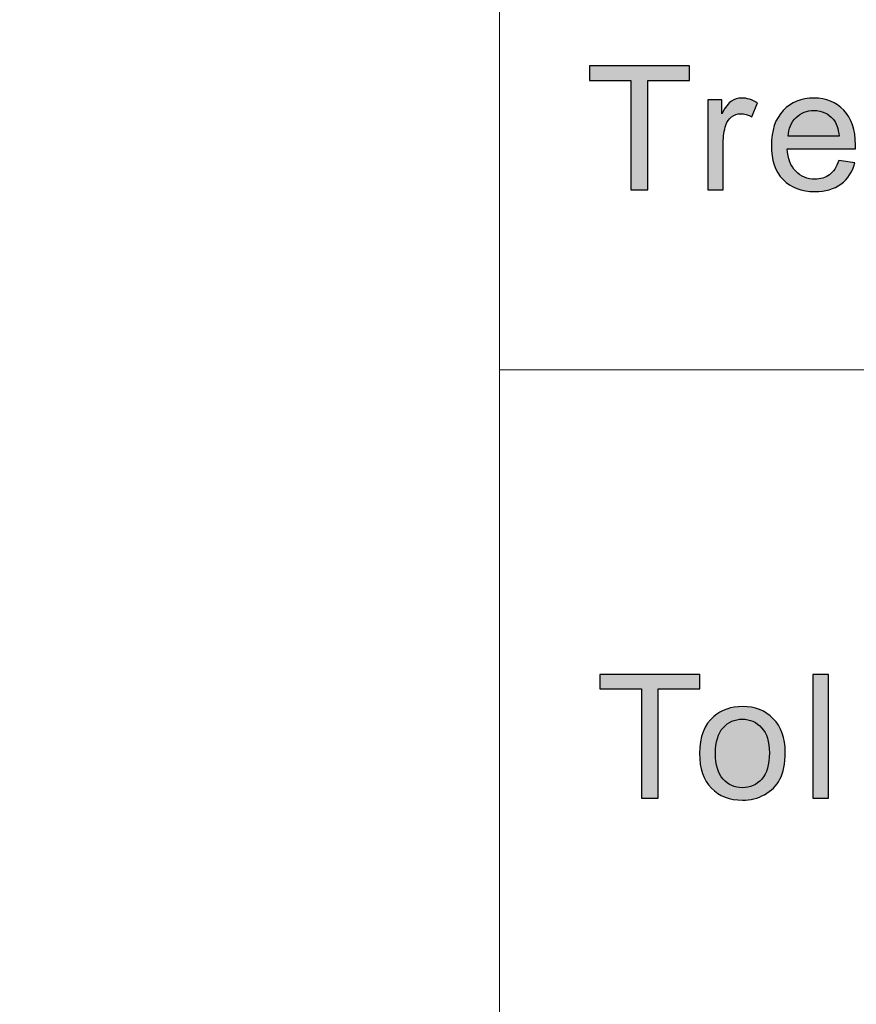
# Model space of a CAD drawing. Header units: millimetres. Extents: x -296 to 295, y -209 to 209.
# Tile 91 of 123: x 124 to 136, y -157 to -143. Entities that reach past the tile are written whole.
import ezdxf

# ---------------------------------------------------------------- set-up
doc = ezdxf.new("R2010")
doc.units = ezdxf.units.MM
doc.header["$MEASUREMENT"] = 0
doc.layers.add('layer 1', color=7, linetype='Continuous')

msp = doc.modelspace()

# ---------------------------------------------------------------- hatches: boundary and pattern name
at = {"layer": 'layer 1'}
h = msp.add_hatch(color=250, dxfattribs=at)
edge = h.paths.add_edge_path()
edge.add_spline(control_points=[(133.1563, -145.5147), (133.1563, -145.5147), (133.1563, -143.9618), (133.1563, -143.9618), (133.1563, -143.9618), (132.5652, -143.9618), (132.5652, -143.9618), (132.5652, -143.9618), (132.5652, -143.7554), (132.5652, -143.7554), (132.5652, -143.7554), (133.9854, -143.7554), (133.9854, -143.7554), (133.9854, -143.7554), (133.9854, -143.9618), (133.9854, -143.9618), (133.9854, -143.9618), (133.3942, -143.9618), (133.3942, -143.9618), (133.3942, -143.9618), (133.3942, -145.5147), (133.3942, -145.5147), (133.3942, -145.5147), (133.1563, -145.5147), (133.1563, -145.5147)], knot_values=[0, 0, 0, 0, 0.125, 0.125, 0.125, 0.25, 0.25, 0.25, 0.375, 0.375, 0.375, 0.5, 0.5, 0.5, 0.625, 0.625, 0.625, 0.75, 0.75, 0.75, 0.875, 0.875, 0.875, 1, 1, 1, 1], degree=3, periodic=1)
h = msp.add_hatch(color=250, dxfattribs=at)
edge = h.paths.add_edge_path()
edge.add_spline(control_points=[(134.2464, -145.5147), (134.2464, -145.5147), (134.2464, -144.2395), (134.2464, -144.2395), (134.2464, -144.2395), (134.4443, -144.2395), (134.4443, -144.2395), (134.4443, -144.2395), (134.4443, -144.4348), (134.4443, -144.4348), (134.4949, -144.3443), (134.5415, -144.2845), (134.5846, -144.2558), (134.6276, -144.2268), (134.6748, -144.2124), (134.726, -144.2124), (134.8004, -144.2124), (134.876, -144.2354), (134.9528, -144.2808), (134.9528, -144.2808), (134.8743, -144.4803), (134.8743, -144.4803), (134.8208, -144.4508), (134.7674, -144.436), (134.714, -144.436), (134.666, -144.436), (134.623, -144.4504), (134.585, -144.4786), (134.547, -144.5069), (134.5198, -144.5462), (134.5036, -144.5966), (134.479, -144.6731), (134.4668, -144.7571), (134.4668, -144.8484), (134.4668, -144.8484), (134.4668, -145.5147), (134.4668, -145.5147), (134.4668, -145.5147), (134.2464, -145.5147), (134.2464, -145.5147)], knot_values=[0, 0, 0, 0, 0.0769231, 0.0769231, 0.0769231, 0.1538462, 0.1538462, 0.1538462, 0.2307692, 0.2307692, 0.2307692, 0.3076923, 0.3076923, 0.3076923, 0.3846154, 0.3846154, 0.3846154, 0.4615385, 0.4615385, 0.4615385, 0.5384615, 0.5384615, 0.5384615, 0.6153846, 0.6153846, 0.6153846, 0.6923077, 0.6923077, 0.6923077, 0.7692308, 0.7692308, 0.7692308, 0.8461538, 0.8461538, 0.8461538, 0.9230769, 0.9230769, 0.9230769, 1, 1, 1, 1], degree=3, periodic=1)
h = msp.add_hatch(color=250, dxfattribs=at)
edge = h.paths.add_edge_path()
edge.add_spline(control_points=[(136.1088, -145.1019), (136.1088, -145.1019), (136.3367, -145.1314), (136.3367, -145.1314), (136.3013, -145.2612), (136.2349, -145.3624), (136.138, -145.434), (136.0411, -145.5057), (135.9176, -145.5417), (135.7669, -145.5417), (135.5774, -145.5417), (135.4271, -145.4844), (135.3161, -145.3697), (135.205, -145.2555), (135.1495, -145.0945), (135.1495, -144.8877), (135.1495, -144.674), (135.2055, -144.5077), (135.3177, -144.3898), (135.43, -144.2714), (135.5757, -144.2124), (135.7548, -144.2124), (135.9281, -144.2124), (136.0696, -144.2702), (136.1794, -144.3861), (136.2891, -144.502), (136.3442, -144.665), (136.3442, -144.875), (136.3442, -144.8877), (136.3438, -144.907), (136.343, -144.9324), (136.343, -144.9324), (135.375, -144.9324), (135.375, -144.9324), (135.3832, -145.072), (135.4234, -145.1793), (135.496, -145.2534), (135.5682, -145.3276), (135.6588, -145.3648), (135.7669, -145.3648), (135.8475, -145.3648), (135.9164, -145.3439), (135.9731, -145.3022), (136.0303, -145.2604), (136.0754, -145.1936), (136.1088, -145.1019)], knot_values=[0, 0, 0, 0, 0.0666667, 0.0666667, 0.0666667, 0.1333333, 0.1333333, 0.1333333, 0.2, 0.2, 0.2, 0.2666667, 0.2666667, 0.2666667, 0.3333333, 0.3333333, 0.3333333, 0.4, 0.4, 0.4, 0.4666667, 0.4666667, 0.4666667, 0.5333333, 0.5333333, 0.5333333, 0.6, 0.6, 0.6, 0.6666667, 0.6666667, 0.6666667, 0.7333333, 0.7333333, 0.7333333, 0.8, 0.8, 0.8, 0.8666667, 0.8666667, 0.8666667, 0.9333333, 0.9333333, 0.9333333, 1, 1, 1, 1], degree=3, periodic=1)
h = msp.add_hatch(color=250, dxfattribs=at)
edge = h.paths.add_edge_path()
edge.add_spline(control_points=[(135.3874, -144.7555), (135.3874, -144.7555), (136.1113, -144.7555), (136.1113, -144.7555), (136.1017, -144.6482), (136.0738, -144.5679), (136.0282, -144.5143), (135.9586, -144.4311), (135.8675, -144.3893), (135.756, -144.3893), (135.655, -144.3893), (135.5703, -144.4225), (135.5014, -144.4889), (135.433, -144.5552), (135.395, -144.6441), (135.3874, -144.7555)], knot_values=[0, 0, 0, 0, 0.2, 0.2, 0.2, 0.4, 0.4, 0.4, 0.6, 0.6, 0.6, 0.8, 0.8, 0.8, 1, 1, 1, 1], degree=3, periodic=1)
h = msp.add_hatch(color=250, dxfattribs=at)
edge = h.paths.add_edge_path()
edge.add_spline(control_points=[(133.3044, -154.156), (133.3044, -154.156), (133.3044, -152.6031), (133.3044, -152.6031), (133.3044, -152.6031), (132.7132, -152.6031), (132.7132, -152.6031), (132.7132, -152.6031), (132.7132, -152.3967), (132.7132, -152.3967), (132.7132, -152.3967), (134.1334, -152.3967), (134.1334, -152.3967), (134.1334, -152.3967), (134.1334, -152.6031), (134.1334, -152.6031), (134.1334, -152.6031), (133.5423, -152.6031), (133.5423, -152.6031), (133.5423, -152.6031), (133.5423, -154.156), (133.5423, -154.156), (133.5423, -154.156), (133.3044, -154.156), (133.3044, -154.156)], knot_values=[0, 0, 0, 0, 0.125, 0.125, 0.125, 0.25, 0.25, 0.25, 0.375, 0.375, 0.375, 0.5, 0.5, 0.5, 0.625, 0.625, 0.625, 0.75, 0.75, 0.75, 0.875, 0.875, 0.875, 1, 1, 1, 1], degree=3, periodic=1)
h = msp.add_hatch(color=250, dxfattribs=at)
edge = h.paths.add_edge_path()
edge.add_spline(control_points=[(135.7397, -154.156), (135.7397, -154.156), (135.7397, -152.3967), (135.7397, -152.3967), (135.7397, -152.3967), (135.9601, -152.3967), (135.9601, -152.3967), (135.9601, -152.3967), (135.9601, -154.156), (135.9601, -154.156), (135.9601, -154.156), (135.7397, -154.156), (135.7397, -154.156)], knot_values=[0, 0, 0, 0, 0.25, 0.25, 0.25, 0.5, 0.5, 0.5, 0.75, 0.75, 0.75, 1, 1, 1, 1], degree=3, periodic=1)
h = msp.add_hatch(color=250, dxfattribs=at)
edge = h.paths.add_edge_path()
edge.add_spline(control_points=[(134.1298, -153.5184), (134.1298, -153.2829), (134.1966, -153.1085), (134.3307, -152.995), (134.4421, -152.9008), (134.5786, -152.8537), (134.7393, -152.8537), (134.9175, -152.8537), (135.0637, -152.9111), (135.1772, -153.0257), (135.2903, -153.14), (135.3471, -153.2985), (135.3471, -153.5004), (135.3471, -153.6642), (135.3221, -153.7928), (135.2719, -153.8865), (135.2219, -153.9803), (135.1488, -154.0532), (135.0528, -154.1052), (134.9572, -154.1572), (134.8525, -154.183), (134.7393, -154.183), (134.5573, -154.183), (134.4104, -154.1261), (134.298, -154.0119), (134.1858, -153.8976), (134.1298, -153.733), (134.1298, -153.5184)], knot_values=[0, 0, 0, 0, 0.1111111, 0.1111111, 0.1111111, 0.2222222, 0.2222222, 0.2222222, 0.3333333, 0.3333333, 0.3333333, 0.4444444, 0.4444444, 0.4444444, 0.5555556, 0.5555556, 0.5555556, 0.6666667, 0.6666667, 0.6666667, 0.7777778, 0.7777778, 0.7777778, 0.8888889, 0.8888889, 0.8888889, 1, 1, 1, 1], degree=3, periodic=1)
h = msp.add_hatch(color=250, dxfattribs=at)
edge = h.paths.add_edge_path()
edge.add_spline(control_points=[(134.3552, -153.5188), (134.3552, -153.6818), (134.3916, -153.8038), (134.4642, -153.8845), (134.5373, -153.9656), (134.6287, -154.0061), (134.7393, -154.0061), (134.8487, -154.0061), (134.9396, -153.9656), (135.0127, -153.8841), (135.0854, -153.8026), (135.1217, -153.6785), (135.1217, -153.5118), (135.1217, -153.3546), (135.085, -153.2354), (135.0119, -153.1547), (134.9388, -153.0736), (134.8479, -153.0331), (134.7393, -153.0331), (134.6287, -153.0331), (134.5373, -153.0732), (134.4642, -153.1539), (134.3916, -153.2346), (134.3552, -153.3562), (134.3552, -153.5188)], knot_values=[0, 0, 0, 0, 0.125, 0.125, 0.125, 0.25, 0.25, 0.25, 0.375, 0.375, 0.375, 0.5, 0.5, 0.5, 0.625, 0.625, 0.625, 0.75, 0.75, 0.75, 0.875, 0.875, 0.875, 1, 1, 1, 1], degree=3, periodic=1)

# ---------------------------------------------------------------- linework, layer by layer
at = {"layer": 'layer 1', "color": 1, "lineweight": 0}
msp.add_open_spline([(295.3283, 209.2747), (295.3283, 209.2747), (295.3283, -208.9236), (295.3283, -208.9236), (295.3283, -208.9236), (-296.1944, -208.9236), (-296.1944, -208.9236), (-296.1944, -208.9236), (-296.1944, 209.2747), (-296.1944, 209.2747), (-296.1944, 209.2747), (295.3283, 209.2747), (295.3283, 209.2747)], degree=3, knots=[0, 0, 0, 0, 0.25, 0.25, 0.25, 0.5, 0.5, 0.5, 0.75, 0.75, 0.75, 1, 1, 1, 1], dxfattribs=at)
at = {"layer": 'layer 1', "color": 5, "lineweight": 0}
msp.add_open_spline([(-281.2487, 194.7284), (-281.2487, 194.7284), (-281.2487, -197.0649), (-281.2487, -197.0649), (-281.2487, -197.0649), (283.3586, -197.0649), (283.3586, -197.0649)], degree=3, knots=[0, 0, 0, 0, 0.5, 0.5, 0.5, 1, 1, 1, 1], dxfattribs=at)
at = {"layer": 'layer 1', "lineweight": 0}
for points in [[(131.2913, -128.5636), (131.2913, -128.5636), (131.2913, -197.0649), (131.2913, -197.0649)], [(131.2913, -148.0727), (131.2913, -148.0727), (191.9976, -148.0727), (191.9976, -148.0727)]]:
    msp.add_open_spline(points, degree=3, dxfattribs=at)
at = {"layer": 'layer 1', "color": 250}
for points, knots in [([(133.1563, -145.5147), (133.1563, -145.5147), (133.1563, -143.9618), (133.1563, -143.9618), (133.1563, -143.9618), (132.5652, -143.9618), (132.5652, -143.9618), (132.5652, -143.9618), (132.5652, -143.7554), (132.5652, -143.7554), (132.5652, -143.7554), (133.9854, -143.7554), (133.9854, -143.7554), (133.9854, -143.7554), (133.9854, -143.9618), (133.9854, -143.9618), (133.9854, -143.9618), (133.3942, -143.9618), (133.3942, -143.9618), (133.3942, -143.9618), (133.3942, -145.5147), (133.3942, -145.5147), (133.3942, -145.5147), (133.1563, -145.5147), (133.1563, -145.5147)], [0, 0, 0, 0, 0.125, 0.125, 0.125, 0.25, 0.25, 0.25, 0.375, 0.375, 0.375, 0.5, 0.5, 0.5, 0.625, 0.625, 0.625, 0.75, 0.75, 0.75, 0.875, 0.875, 0.875, 1, 1, 1, 1]), ([(134.2464, -145.5147), (134.2464, -145.5147), (134.2464, -144.2395), (134.2464, -144.2395), (134.2464, -144.2395), (134.4443, -144.2395), (134.4443, -144.2395), (134.4443, -144.2395), (134.4443, -144.4348), (134.4443, -144.4348), (134.4949, -144.3443), (134.5415, -144.2845), (134.5846, -144.2558), (134.6276, -144.2268), (134.6748, -144.2124), (134.726, -144.2124), (134.8004, -144.2124), (134.876, -144.2354), (134.9528, -144.2808), (134.9528, -144.2808), (134.8743, -144.4803), (134.8743, -144.4803), (134.8208, -144.4508), (134.7674, -144.436), (134.714, -144.436), (134.666, -144.436), (134.623, -144.4504), (134.585, -144.4786), (134.547, -144.5069), (134.5198, -144.5462), (134.5036, -144.5966), (134.479, -144.6731), (134.4668, -144.7571), (134.4668, -144.8484), (134.4668, -144.8484), (134.4668, -145.5147), (134.4668, -145.5147), (134.4668, -145.5147), (134.2464, -145.5147), (134.2464, -145.5147)], [0, 0, 0, 0, 0.0769231, 0.0769231, 0.0769231, 0.1538462, 0.1538462, 0.1538462, 0.2307692, 0.2307692, 0.2307692, 0.3076923, 0.3076923, 0.3076923, 0.3846154, 0.3846154, 0.3846154, 0.4615385, 0.4615385, 0.4615385, 0.5384615, 0.5384615, 0.5384615, 0.6153846, 0.6153846, 0.6153846, 0.6923077, 0.6923077, 0.6923077, 0.7692308, 0.7692308, 0.7692308, 0.8461538, 0.8461538, 0.8461538, 0.9230769, 0.9230769, 0.9230769, 1, 1, 1, 1]), ([(136.1088, -145.1019), (136.1088, -145.1019), (136.3367, -145.1314), (136.3367, -145.1314), (136.3013, -145.2612), (136.2349, -145.3624), (136.138, -145.434), (136.0411, -145.5057), (135.9176, -145.5417), (135.7669, -145.5417), (135.5774, -145.5417), (135.4271, -145.4844), (135.3161, -145.3697), (135.205, -145.2555), (135.1495, -145.0945), (135.1495, -144.8877), (135.1495, -144.674), (135.2055, -144.5077), (135.3177, -144.3898), (135.43, -144.2714), (135.5757, -144.2124), (135.7548, -144.2124), (135.9281, -144.2124), (136.0696, -144.2702), (136.1794, -144.3861), (136.2891, -144.502), (136.3442, -144.665), (136.3442, -144.875), (136.3442, -144.8877), (136.3438, -144.907), (136.343, -144.9324), (136.343, -144.9324), (135.375, -144.9324), (135.375, -144.9324), (135.3832, -145.072), (135.4234, -145.1793), (135.496, -145.2534), (135.5682, -145.3276), (135.6588, -145.3648), (135.7669, -145.3648), (135.8475, -145.3648), (135.9164, -145.3439), (135.9731, -145.3022), (136.0303, -145.2604), (136.0754, -145.1936), (136.1088, -145.1019)], [0, 0, 0, 0, 0.0666667, 0.0666667, 0.0666667, 0.1333333, 0.1333333, 0.1333333, 0.2, 0.2, 0.2, 0.2666667, 0.2666667, 0.2666667, 0.3333333, 0.3333333, 0.3333333, 0.4, 0.4, 0.4, 0.4666667, 0.4666667, 0.4666667, 0.5333333, 0.5333333, 0.5333333, 0.6, 0.6, 0.6, 0.6666667, 0.6666667, 0.6666667, 0.7333333, 0.7333333, 0.7333333, 0.8, 0.8, 0.8, 0.8666667, 0.8666667, 0.8666667, 0.9333333, 0.9333333, 0.9333333, 1, 1, 1, 1]), ([(135.3874, -144.7555), (135.3874, -144.7555), (136.1113, -144.7555), (136.1113, -144.7555), (136.1017, -144.6482), (136.0738, -144.5679), (136.0282, -144.5143), (135.9586, -144.4311), (135.8675, -144.3893), (135.756, -144.3893), (135.655, -144.3893), (135.5703, -144.4225), (135.5014, -144.4889), (135.433, -144.5552), (135.395, -144.6441), (135.3874, -144.7555)], [0, 0, 0, 0, 0.2, 0.2, 0.2, 0.4, 0.4, 0.4, 0.6, 0.6, 0.6, 0.8, 0.8, 0.8, 1, 1, 1, 1]), ([(133.3044, -154.156), (133.3044, -154.156), (133.3044, -152.6031), (133.3044, -152.6031), (133.3044, -152.6031), (132.7132, -152.6031), (132.7132, -152.6031), (132.7132, -152.6031), (132.7132, -152.3967), (132.7132, -152.3967), (132.7132, -152.3967), (134.1334, -152.3967), (134.1334, -152.3967), (134.1334, -152.3967), (134.1334, -152.6031), (134.1334, -152.6031), (134.1334, -152.6031), (133.5423, -152.6031), (133.5423, -152.6031), (133.5423, -152.6031), (133.5423, -154.156), (133.5423, -154.156), (133.5423, -154.156), (133.3044, -154.156), (133.3044, -154.156)], [0, 0, 0, 0, 0.125, 0.125, 0.125, 0.25, 0.25, 0.25, 0.375, 0.375, 0.375, 0.5, 0.5, 0.5, 0.625, 0.625, 0.625, 0.75, 0.75, 0.75, 0.875, 0.875, 0.875, 1, 1, 1, 1]), ([(135.7397, -154.156), (135.7397, -154.156), (135.7397, -152.3967), (135.7397, -152.3967), (135.7397, -152.3967), (135.9601, -152.3967), (135.9601, -152.3967), (135.9601, -152.3967), (135.9601, -154.156), (135.9601, -154.156), (135.9601, -154.156), (135.7397, -154.156), (135.7397, -154.156)], [0, 0, 0, 0, 0.25, 0.25, 0.25, 0.5, 0.5, 0.5, 0.75, 0.75, 0.75, 1, 1, 1, 1]), ([(134.1298, -153.5184), (134.1298, -153.2829), (134.1966, -153.1085), (134.3307, -152.995), (134.4421, -152.9008), (134.5786, -152.8537), (134.7393, -152.8537), (134.9175, -152.8537), (135.0637, -152.9111), (135.1772, -153.0257), (135.2903, -153.14), (135.3471, -153.2985), (135.3471, -153.5004), (135.3471, -153.6642), (135.3221, -153.7928), (135.2719, -153.8865), (135.2219, -153.9803), (135.1488, -154.0532), (135.0528, -154.1052), (134.9572, -154.1572), (134.8525, -154.183), (134.7393, -154.183), (134.5573, -154.183), (134.4104, -154.1261), (134.298, -154.0119), (134.1858, -153.8976), (134.1298, -153.733), (134.1298, -153.5184)], [0, 0, 0, 0, 0.1111111, 0.1111111, 0.1111111, 0.2222222, 0.2222222, 0.2222222, 0.3333333, 0.3333333, 0.3333333, 0.4444444, 0.4444444, 0.4444444, 0.5555556, 0.5555556, 0.5555556, 0.6666667, 0.6666667, 0.6666667, 0.7777778, 0.7777778, 0.7777778, 0.8888889, 0.8888889, 0.8888889, 1, 1, 1, 1]), ([(134.3552, -153.5188), (134.3552, -153.6818), (134.3916, -153.8038), (134.4642, -153.8845), (134.5373, -153.9656), (134.6287, -154.0061), (134.7393, -154.0061), (134.8487, -154.0061), (134.9396, -153.9656), (135.0127, -153.8841), (135.0854, -153.8026), (135.1217, -153.6785), (135.1217, -153.5118), (135.1217, -153.3546), (135.085, -153.2354), (135.0119, -153.1547), (134.9388, -153.0736), (134.8479, -153.0331), (134.7393, -153.0331), (134.6287, -153.0331), (134.5373, -153.0732), (134.4642, -153.1539), (134.3916, -153.2346), (134.3552, -153.3562), (134.3552, -153.5188)], [0, 0, 0, 0, 0.125, 0.125, 0.125, 0.25, 0.25, 0.25, 0.375, 0.375, 0.375, 0.5, 0.5, 0.5, 0.625, 0.625, 0.625, 0.75, 0.75, 0.75, 0.875, 0.875, 0.875, 1, 1, 1, 1])]:
    msp.add_open_spline(points, degree=3, knots=knots, dxfattribs=at)

doc.saveas('drawing.dxf')
